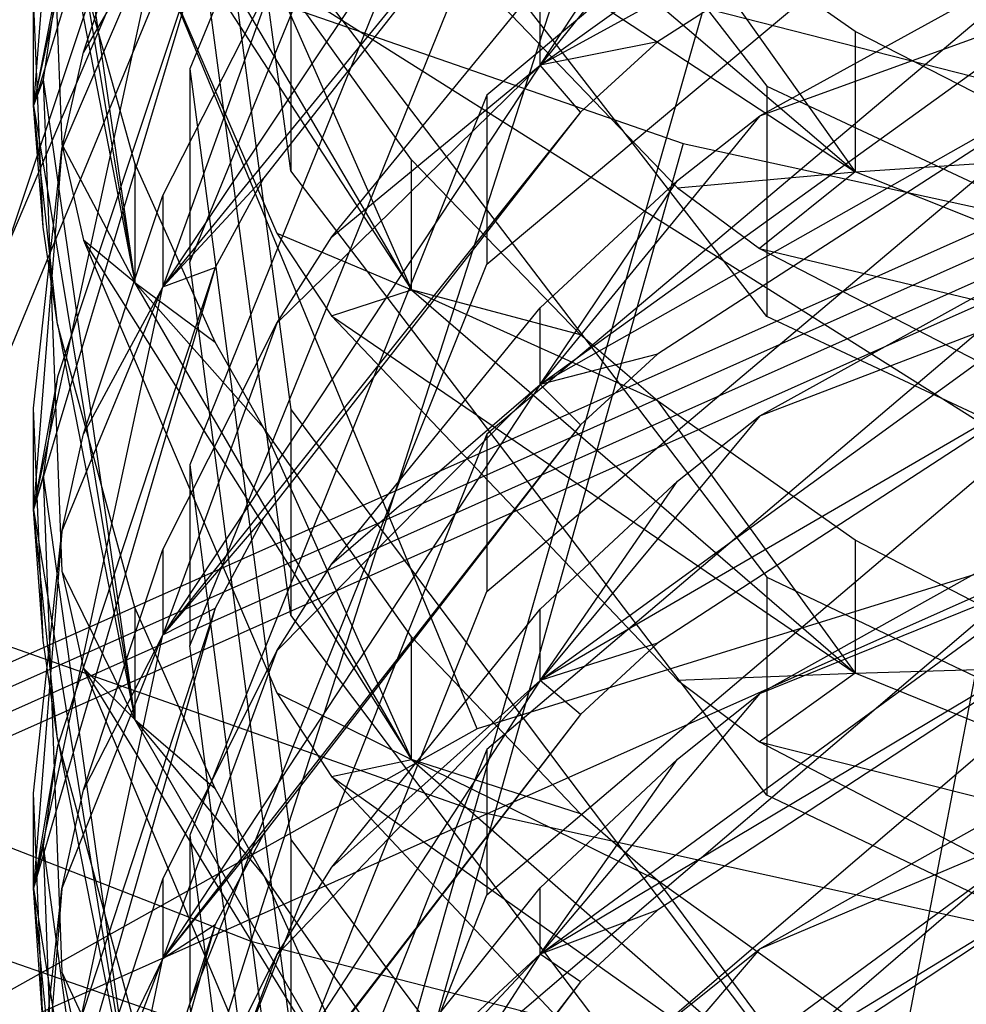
# Model space of a CAD drawing. Extents: x 0.1 to 26.5, y -19.1 to 0.
# Tile 110 of 256: x 12.961 to 13.136, y -12.754 to -12.572. Entities that reach past the tile are written whole.
import ezdxf

# ---------------------------------------------------------------- set-up
doc = ezdxf.new("R2010")
doc.units = 0
doc.header["$LTSCALE"] = 2.54
doc.layers.get('0').update_dxf_attribs({"linetype": 'CONTINUOUS'})

# ---------------------------------------------------------------- blocks, each defined once
blk = doc.blocks.new('7777_STL')
at = {"color": 0}
for p, q in [((13.05623, -12.38365, 37.89396), (12.93119, -12.67827, 37.81274)), ((13.05623, -12.38365, 37.89396), (12.93119, -12.67827, 37.81274)), ((13.13256, -12.41064, 37.89396), (13.04468, -12.71839, 37.81274)), ((13.13256, -12.41064, 37.89396), (13.04468, -12.71839, 37.81274)), ((13.04703, -12.44734, 11.55049), (12.99215, -12.58139, 11.60496)), ((13.04703, -12.44734, 11.55049), (12.99215, -12.58139, 11.60496)), ((13.01081, -12.60023, 11.94843), (12.99215, -12.46114, 11.8832)), ((13.01081, -12.60023, 11.94843), (12.99215, -12.46114, 11.8832)), ((13.01081, -12.47074, 12.21668), (13.09872, -12.58456, 12.27382)), ((13.01081, -12.47074, 12.21668), (13.09872, -12.58456, 12.27382)), ((12.99686, -12.47861, 11.5632), (12.96326, -12.58814, 11.66559)), ((12.99686, -12.47861, 11.5632), (12.96326, -12.58814, 11.66559)), ((12.96326, -12.58814, 11.66559), (12.98719, -12.47928, 11.62008)), ((12.96326, -12.58814, 11.66559), (12.98719, -12.47928, 11.62008)), ((12.99215, -12.61709, 11.51712), (13.04703, -12.48304, 11.46264)), ((12.99215, -12.61709, 11.51712), (13.04703, -12.48304, 11.46264)), ((13.16287, -12.48934, 11.15161), (13.04703, -12.58625, 11.18538)), ((13.16287, -12.48934, 11.15161), (13.04703, -12.58625, 11.18538)), ((12.99215, -12.50353, 11.78807), (13.01081, -12.6443, 11.8496)), ((12.99215, -12.50353, 11.78807), (13.01081, -12.6443, 11.8496)), ((12.96507, -12.50554, 11.78895), (12.98201, -12.62083, 11.89924)), ((12.96507, -12.50554, 11.78895), (12.98201, -12.62083, 11.89924)), ((12.96507, -12.50554, 11.78895), (12.96852, -12.59531, 11.82819)), ((12.96507, -12.50554, 11.78895), (12.96852, -12.59531, 11.82819)), ((12.96326, -12.5087, 11.84886), (12.98201, -12.62083, 11.89924)), ((12.96326, -12.5087, 11.84886), (12.98201, -12.62083, 11.89924)), ((13.05688, -12.5807, 11.03224), (13.15399, -12.51111, 11.00915)), ((13.05688, -12.5807, 11.03224), (13.15399, -12.51111, 11.00915)), ((13.09872, -12.6271, 12.18907), (13.01081, -12.51328, 12.13193)), ((13.09872, -12.6271, 12.18907), (13.01081, -12.51328, 12.13193)), ((13.05688, -12.51731, 11.21577), (12.9872, -12.62163, 11.25325)), ((13.05688, -12.51731, 11.21577), (12.9872, -12.62163, 11.25325)), ((13.04703, -12.51909, 11.36886), (12.99215, -12.6545, 11.41988)), ((13.04703, -12.51909, 11.36886), (12.99215, -12.6545, 11.41988)), ((12.96852, -12.52085, 11.69215), (12.96326, -12.58814, 11.66559)), ((12.96852, -12.52085, 11.69215), (12.96326, -12.58814, 11.66559)), ((13.04703, -12.61745, 11.09583), (13.16287, -12.52054, 11.06207)), ((13.04703, -12.61745, 11.09583), (13.16287, -12.52054, 11.06207)), ((13.15981, -12.52416, 10.96008), (13.05688, -12.5807, 11.03224)), ((13.15981, -12.52416, 10.96008), (13.05688, -12.5807, 11.03224)), ((13.15981, -12.52416, 10.96008), (13.07856, -12.5764, 10.97687)), ((13.15981, -12.52416, 10.96008), (13.07856, -12.5764, 10.97687)), ((13.06431, -12.52721, 11.1648), (12.9872, -12.62163, 11.25325)), ((13.06431, -12.52721, 11.1648), (12.9872, -12.62163, 11.25325)), ((13.06431, -12.52721, 11.1648), (13.0058, -12.6015, 11.19069)), ((13.06431, -12.52721, 11.1648), (13.0058, -12.6015, 11.19069)), ((12.97251, -12.52903, 12.01977), (13.03313, -12.6222, 12.12519)), ((12.97251, -12.52903, 12.01977), (13.0082, -12.6117, 12.05854)), ((12.97251, -12.52903, 12.01977), (13.03313, -12.6222, 12.12519)), ((12.97251, -12.52903, 12.01977), (13.0082, -12.6117, 12.05854)), ((13.03313, -12.53052, 12.30922), (13.11508, -12.60037, 12.3452)), ((13.03313, -12.53052, 12.30922), (13.11508, -12.60037, 12.3452)), ((13.09745, -12.53029, 11.06546), (13.05688, -12.5807, 11.03224)), ((13.09745, -12.53029, 11.06546), (13.05688, -12.5807, 11.03224)), ((12.97251, -12.57832, 11.50136), (12.98719, -12.53474, 11.48365)), ((12.97251, -12.57832, 11.50136), (12.98719, -12.53474, 11.48365)), ((13.03313, -12.6222, 12.12519), (12.98201, -12.5352, 12.08328)), ((13.03313, -12.6222, 12.12519), (12.98201, -12.5352, 12.08328)), ((13.01835, -12.53689, 12.24989), (13.11508, -12.60037, 12.3452)), ((13.01835, -12.53689, 12.24989), (13.11508, -12.60037, 12.3452)), ((13.01835, -12.53689, 12.24989), (13.08226, -12.60334, 12.28324)), ((13.01835, -12.53689, 12.24989), (13.08226, -12.60334, 12.28324)), ((13.01081, -12.68227, 11.76271), (12.99215, -12.5415, 11.70118)), ((13.01081, -12.68227, 11.76271), (12.99215, -12.5415, 11.70118)), ((13.05688, -12.5807, 11.03224), (13.08227, -12.54217, 11.0696)), ((13.05688, -12.5807, 11.03224), (13.08227, -12.54217, 11.0696)), ((13.09745, -12.59003, 10.88165), (13.18237, -12.54337, 10.86666)), ((13.09745, -12.59003, 10.88165), (13.18237, -12.54337, 10.86666)), ((12.90168, -12.78369, 4.81965), (12.9807, -12.54745, 4.25965)), ((12.90168, -12.78369, 4.81965), (12.9807, -12.54745, 4.25965)), ((12.98201, -12.59882, 11.94777), (12.96768, -12.54712, 11.92352)), ((12.96768, -12.54712, 11.92352), (12.98201, -12.62083, 11.89924)), ((12.96768, -12.54712, 11.92352), (12.98201, -12.62083, 11.89924)), ((12.98201, -12.59882, 11.94777), (12.96768, -12.54712, 11.92352)), ((13.04525, -12.70328, 4.81965), (12.9807, -12.54745, 4.25965)), ((13.04525, -12.70328, 4.81965), (12.9807, -12.54745, 4.25965)), ((13.16759, -12.6653, 4.81965), (12.9807, -12.54745, 4.25965)), ((13.16759, -12.6653, 4.81965), (12.9807, -12.54745, 4.25965)), ((13.11508, -12.57445, 12.39508), (13.07857, -12.54906, 12.38147)), ((13.07857, -12.54906, 12.38147), (13.11508, -12.60037, 12.3452)), ((13.07857, -12.54906, 12.38147), (13.11508, -12.60037, 12.3452)), ((13.11508, -12.57445, 12.39508), (13.07857, -12.54906, 12.38147)), ((12.99686, -12.55066, 11.38076), (12.96326, -12.66279, 11.48031)), ((12.99686, -12.55066, 11.38076), (12.96326, -12.66279, 11.48031)), ((12.99686, -12.55066, 11.38076), (12.96769, -12.63825, 11.41376)), ((12.99686, -12.55066, 11.38076), (12.96769, -12.63825, 11.41376)), ((13.16287, -12.55118, 10.96876), (13.04703, -12.64888, 11.00016)), ((13.16287, -12.55118, 10.96876), (13.04703, -12.64888, 11.00016)), ((12.96326, -12.66279, 11.48031), (12.98719, -12.55278, 11.43761)), ((12.96326, -12.66279, 11.48031), (12.98719, -12.55278, 11.43761)), ((12.96852, -12.5962, 11.50863), (12.98719, -12.55278, 11.43761)), ((12.96852, -12.5962, 11.50863), (12.98719, -12.55278, 11.43761)), ((12.98719, -12.55278, 11.43761), (12.97251, -12.57832, 11.50136)), ((12.98719, -12.55278, 11.43761), (12.97251, -12.57832, 11.50136)), ((12.99215, -12.68793, 11.33115), (13.04703, -12.55253, 11.28013)), ((12.99215, -12.68793, 11.33115), (13.04703, -12.55253, 11.28013)), ((13.03313, -12.5982, 12.17457), (13.0058, -12.5602, 12.15549)), ((13.0058, -12.5602, 12.15549), (13.03313, -12.6222, 12.12519)), ((13.0058, -12.5602, 12.15549), (13.03313, -12.6222, 12.12519)), ((13.03313, -12.5982, 12.17457), (13.0058, -12.5602, 12.15549)), ((13.01081, -12.55996, 12.03428), (13.09872, -12.67527, 12.08836)), ((13.01081, -12.55996, 12.03428), (13.09872, -12.67527, 12.08836)), ((13.01081, -12.55996, 12.03428), (13.01081, -12.60023, 11.94843)), ((13.01081, -12.55996, 12.03428), (13.01081, -12.60023, 11.94843)), ((12.98828, -12.56222, 25.75208), (12.91791, -12.73201, 25.85699)), ((12.98828, -12.56222, 25.75208), (12.91791, -12.73201, 25.85699)), ((12.98828, -12.56222, 25.75208), (13.08327, -12.59514, 25.75208)), ((12.98828, -12.56222, 25.75208), (13.08327, -12.59514, 25.75208)), ((12.9872, -12.60474, 11.29981), (13.00821, -12.56331, 11.28419)), ((13.00821, -12.56331, 11.28419), (12.9872, -12.62163, 11.25325)), ((13.00821, -12.56331, 11.28419), (12.9872, -12.62163, 11.25325)), ((12.9872, -12.60474, 11.29981), (13.00821, -12.56331, 11.28419)), ((13.06094, -12.56345, 25.85208), (13.00343, -12.74252, 25.96398)), ((13.06094, -12.56345, 25.85208), (13.00343, -12.74252, 25.96398)), ((13.15742, -12.58812, 25.85208), (13.06094, -12.56345, 25.85208)), ((13.15742, -12.58812, 25.85208), (13.06094, -12.56345, 25.85208)), ((12.96769, -12.56532, 11.59843), (12.96326, -12.58814, 11.66559)), ((12.96769, -12.56532, 11.59843), (12.96326, -12.58814, 11.66559)), ((12.96769, -12.56532, 11.59843), (12.96507, -12.58342, 11.60578)), ((12.96769, -12.56532, 11.59843), (12.96507, -12.58342, 11.60578)), ((13.01836, -12.61238, 11.09407), (13.05688, -12.56546, 11.07772)), ((13.01836, -12.61238, 11.09407), (13.05688, -12.56546, 11.07772)), ((13.05688, -12.5807, 11.03224), (13.05688, -12.56546, 11.07772)), ((13.05688, -12.5807, 11.03224), (13.05688, -12.56546, 11.07772)), ((12.96326, -12.58814, 11.66559), (12.96326, -12.5682, 11.71285)), ((12.96507, -12.61062, 11.73139), (12.96326, -12.5682, 11.71285)), ((12.96326, -12.58814, 11.66559), (12.96326, -12.5682, 11.71285)), ((12.96507, -12.61062, 11.73139), (12.96326, -12.5682, 11.71285)), ((13.05688, -12.63969, 10.84705), (13.15398, -12.56957, 10.82562)), ((13.05688, -12.63969, 10.84705), (13.15398, -12.56957, 10.82562)), ((13.09745, -12.59003, 10.88165), (13.15398, -12.56957, 10.82562)), ((13.09745, -12.59003, 10.88165), (13.15398, -12.56957, 10.82562)), ((13.15982, -12.59742, 12.40739), (13.11508, -12.57445, 12.39508)), ((13.11508, -12.57445, 12.39508), (13.11508, -12.60037, 12.3452)), ((13.11508, -12.57445, 12.39508), (13.11508, -12.60037, 12.3452)), ((13.15982, -12.59742, 12.40739), (13.11508, -12.57445, 12.39508)), ((13.07856, -12.5764, 10.97687), (13.05688, -12.5807, 11.03224)), ((13.07856, -12.5764, 10.97687), (13.05688, -12.5807, 11.03224)), ((13.07856, -12.5764, 10.97687), (13.06431, -12.58936, 10.98103)), ((13.07856, -12.5764, 10.97687), (13.06431, -12.58936, 10.98103)), ((12.96852, -12.5962, 11.50863), (12.97251, -12.57832, 11.50136)), ((12.96852, -12.5962, 11.50863), (12.97251, -12.57832, 11.50136)), ((13.05688, -12.5807, 11.03224), (12.9872, -12.68591, 11.06715)), ((13.05688, -12.5807, 11.03224), (12.9872, -12.68591, 11.06715)), ((13.00821, -12.62834, 11.09963), (13.05688, -12.5807, 11.03224)), ((13.00821, -12.62834, 11.09963), (13.05688, -12.5807, 11.03224)), ((13.01836, -12.61238, 11.09407), (13.05688, -12.5807, 11.03224)), ((13.01836, -12.61238, 11.09407), (13.05688, -12.5807, 11.03224)), ((13.04703, -12.67789, 10.90988), (13.16287, -12.58019, 10.87849)), ((13.04703, -12.67789, 10.90988), (13.16287, -12.58019, 10.87849)), ((13.06431, -12.58936, 10.98103), (13.05688, -12.5807, 11.03224)), ((13.06431, -12.58936, 10.98103), (13.05688, -12.5807, 11.03224)), ((12.99215, -12.58139, 11.60496), (13.01081, -12.72372, 11.6628)), ((12.99215, -12.58139, 11.60496), (13.01081, -12.72372, 11.6628)), ((12.99215, -12.58139, 11.60496), (12.99215, -12.61709, 11.51712)), ((12.99215, -12.58139, 11.60496), (12.99215, -12.61709, 11.51712)), ((13.15982, -12.58145, 10.77624), (13.05688, -12.63969, 10.84705)), ((13.15982, -12.58145, 10.77624), (13.05688, -12.63969, 10.84705)), ((13.15982, -12.58145, 10.77624), (13.07856, -12.63407, 10.79178)), ((13.15982, -12.58145, 10.77624), (13.07856, -12.63407, 10.79178)), ((12.96507, -12.58342, 11.60578), (12.96326, -12.58814, 11.66559)), ((12.96507, -12.58342, 11.60578), (12.96326, -12.58814, 11.66559)), ((12.96507, -12.58342, 11.60578), (12.98201, -12.70156, 11.71301)), ((12.96507, -12.58342, 11.60578), (12.98201, -12.70156, 11.71301)), ((12.96507, -12.58342, 11.60578), (12.96852, -12.67418, 11.64267)), ((12.96507, -12.58342, 11.60578), (12.96852, -12.67418, 11.64267)), ((13.09872, -12.58456, 12.27382), (13.23575, -12.64884, 12.30608)), ((13.09872, -12.58456, 12.27382), (13.23575, -12.64884, 12.30608)), ((13.09872, -12.58456, 12.27382), (13.09872, -12.6271, 12.18907)), ((13.09872, -12.58456, 12.27382), (13.09872, -12.6271, 12.18907)), ((13.04703, -12.58625, 11.18538), (12.99215, -12.72289, 11.23299)), ((13.04703, -12.58625, 11.18538), (12.99215, -12.72289, 11.23299)), ((13.04703, -12.58625, 11.18538), (13.04703, -12.61745, 11.09583)), ((13.04703, -12.58625, 11.18538), (13.04703, -12.61745, 11.09583)), ((12.96769, -12.62852, 11.73922), (12.96326, -12.58814, 11.66559)), ((12.96326, -12.58814, 11.66559), (12.98201, -12.70156, 11.71301)), ((12.96769, -12.62852, 11.73922), (12.96326, -12.58814, 11.66559)), ((12.96507, -12.61062, 11.73139), (12.96326, -12.58814, 11.66559)), ((12.96507, -12.61062, 11.73139), (12.96326, -12.58814, 11.66559)), ((12.96326, -12.58814, 11.66559), (12.98201, -12.70156, 11.71301)), ((13.15742, -12.58812, 25.85208), (13.1219, -12.77282, 25.96398)), ((13.15742, -12.58812, 25.85208), (13.1219, -12.77282, 25.96398)), ((13.06431, -12.58936, 10.98103), (12.9872, -12.68591, 11.06715)), ((13.06431, -12.58936, 10.98103), (12.9872, -12.68591, 11.06715)), ((13.06431, -12.58936, 10.98103), (13.0058, -12.66426, 11.0051)), ((13.06431, -12.58936, 10.98103), (13.0058, -12.66426, 11.0051)), ((13.09745, -12.59003, 10.88165), (13.05688, -12.63969, 10.84705)), ((13.09745, -12.59003, 10.88165), (13.05688, -12.63969, 10.84705)), ((13.08227, -12.60201, 10.8855), (13.09745, -12.59003, 10.88165)), ((13.08227, -12.60201, 10.8855), (13.09745, -12.59003, 10.88165)), ((12.96852, -12.59531, 11.82819), (12.98201, -12.62083, 11.89924)), ((12.96852, -12.59531, 11.82819), (12.98201, -12.62083, 11.89924)), ((12.96852, -12.59531, 11.82819), (12.97251, -12.61299, 11.83591)), ((12.96852, -12.59531, 11.82819), (12.97251, -12.61299, 11.83591)), ((13.08327, -12.59514, 25.75208), (13.03348, -12.77206, 25.85699)), ((13.08327, -12.59514, 25.75208), (13.03348, -12.77206, 25.85699)), ((13.08327, -12.59514, 25.75208), (13.18149, -12.61659, 25.75208)), ((13.08327, -12.59514, 25.75208), (13.18149, -12.61659, 25.75208)), ((12.96326, -12.64407, 11.52808), (12.96852, -12.5962, 11.50863)), ((12.96852, -12.5962, 11.50863), (12.96326, -12.66279, 11.48031)), ((12.96852, -12.5962, 11.50863), (12.96326, -12.66279, 11.48031)), ((12.96326, -12.64407, 11.52808), (12.96852, -12.5962, 11.50863)), ((13.11508, -12.60037, 12.3452), (13.15982, -12.59742, 12.40739)), ((13.11508, -12.60037, 12.3452), (13.15982, -12.59742, 12.40739)), ((12.99686, -12.63186, 11.96326), (12.98201, -12.59882, 11.94777)), ((12.98201, -12.59882, 11.94777), (12.98201, -12.62083, 11.89924)), ((12.98201, -12.59882, 11.94777), (12.98201, -12.62083, 11.89924)), ((12.99686, -12.63186, 11.96326), (12.98201, -12.59882, 11.94777)), ((13.03313, -12.6222, 12.12519), (13.03313, -12.5982, 12.17457)), ((13.06431, -12.63051, 12.19078), (13.03313, -12.5982, 12.17457)), ((13.03313, -12.6222, 12.12519), (13.03313, -12.5982, 12.17457)), ((13.06431, -12.63051, 12.19078), (13.03313, -12.5982, 12.17457)), ((13.09744, -12.64547, 10.69628), (13.18236, -12.59847, 10.68239)), ((13.09744, -12.64547, 10.69628), (13.18236, -12.59847, 10.68239)), ((13.09872, -12.71554, 12.00251), (13.01081, -12.60023, 11.94843)), ((13.09872, -12.71554, 12.00251), (13.01081, -12.60023, 11.94843)), ((13.08226, -12.60334, 12.28324), (13.11508, -12.60037, 12.3452)), ((13.08226, -12.60334, 12.28324), (13.11508, -12.60037, 12.3452)), ((13.11508, -12.60037, 12.3452), (13.09741, -12.61457, 12.28888)), ((13.11508, -12.60037, 12.3452), (13.09741, -12.61457, 12.28888)), ((13.22729, -12.64547, 12.36842), (13.11508, -12.60037, 12.3452)), ((13.22729, -12.64547, 12.36842), (13.11508, -12.60037, 12.3452)), ((13.0058, -12.6015, 11.19069), (12.9872, -12.62163, 11.25325)), ((13.0058, -12.6015, 11.19069), (12.9872, -12.62163, 11.25325)), ((13.0058, -12.6015, 11.19069), (12.99686, -12.61809, 11.19647)), ((13.0058, -12.6015, 11.19069), (12.99686, -12.61809, 11.19647)), ((13.05688, -12.63969, 10.84705), (13.08227, -12.60201, 10.8855)), ((13.05688, -12.63969, 10.84705), (13.08227, -12.60201, 10.8855)), ((13.05688, -12.62549, 10.89305), (13.08227, -12.60201, 10.8855)), ((13.05688, -12.62549, 10.89305), (13.08227, -12.60201, 10.8855)), ((13.15455, -12.60395, 3.35974), (12.86481, -12.73295, 3.35974)), ((13.15455, -12.60395, 3.21974), (12.86481, -12.73295, 3.21974)), ((13.15455, -12.60395, 3.35974), (12.86481, -12.73295, 3.35974)), ((13.15455, -12.60395, 3.21974), (12.86481, -12.73295, 3.21974)), ((12.97251, -12.64877, 11.31639), (12.9872, -12.60474, 11.29981)), ((12.97251, -12.64877, 11.31639), (12.9872, -12.60474, 11.29981)), ((12.9872, -12.60474, 11.29981), (12.9872, -12.62163, 11.25325)), ((12.9872, -12.60474, 11.29981), (12.9872, -12.62163, 11.25325)), ((13.08226, -12.60334, 12.28324), (13.09741, -12.61457, 12.28888)), ((13.08226, -12.60334, 12.28324), (13.09741, -12.61457, 12.28888)), ((13.15543, -12.6081, 3.65971), (12.86731, -12.73638, 3.65971)), ((13.15543, -12.6081, 3.51971), (12.86731, -12.73638, 3.51971)), ((13.15543, -12.6081, 3.65971), (12.86731, -12.73638, 3.65971)), ((13.15543, -12.6081, 3.51971), (12.86731, -12.73638, 3.51971)), ((13.16287, -12.60867, 10.78428), (13.04703, -12.70708, 10.81336)), ((13.16287, -12.60867, 10.78428), (13.04703, -12.70708, 10.81336)), ((12.96769, -12.62852, 11.73922), (12.96507, -12.61062, 11.73139)), ((12.96769, -12.62852, 11.73922), (12.96507, -12.61062, 11.73139)), ((13.0082, -12.6117, 12.05854), (13.03313, -12.6222, 12.12519)), ((13.0082, -12.6117, 12.05854), (13.03313, -12.6222, 12.12519)), ((13.0082, -12.6117, 12.05854), (13.01835, -12.62697, 12.06571)), ((13.0082, -12.6117, 12.05854), (13.01835, -12.62697, 12.06571)), ((13.15631, -12.61224, 3.95968), (12.8698, -12.73981, 3.95968)), ((13.15631, -12.61224, 3.81968), (12.8698, -12.73981, 3.81968)), ((13.15631, -12.61224, 3.95968), (12.8698, -12.73981, 3.95968)), ((13.15631, -12.61224, 3.81968), (12.8698, -12.73981, 3.81968)), ((12.97251, -12.61299, 11.83591), (13.03313, -12.70892, 11.93881)), ((12.98201, -12.62083, 11.89924), (12.97251, -12.61299, 11.83591)), ((12.97251, -12.61299, 11.83591), (13.0082, -12.69665, 11.87248)), ((12.97251, -12.61299, 11.83591), (13.03313, -12.70892, 11.93881)), ((12.98201, -12.62083, 11.89924), (12.97251, -12.61299, 11.83591)), ((12.97251, -12.61299, 11.83591), (13.0082, -12.69665, 11.87248)), ((13.00821, -12.62834, 11.09963), (13.01836, -12.61238, 11.09407)), ((13.00821, -12.62834, 11.09963), (13.01836, -12.61238, 11.09407)), ((13.09741, -12.61457, 12.28888), (13.22729, -12.64547, 12.36842)), ((13.09741, -12.61457, 12.28888), (13.18233, -12.65837, 12.31087)), ((13.09741, -12.61457, 12.28888), (13.22729, -12.64547, 12.36842)), ((13.09741, -12.61457, 12.28888), (13.18233, -12.65837, 12.31087)), ((13.15719, -12.61639, 4.25965), (12.87229, -12.74324, 4.25965)), ((13.15719, -12.61639, 4.11965), (12.87229, -12.74324, 4.11965)), ((13.15719, -12.61639, 4.25965), (12.87229, -12.74324, 4.25965)), ((13.15719, -12.61639, 4.11965), (12.87229, -12.74324, 4.11965)), ((13.01081, -12.75942, 11.57495), (12.99215, -12.61709, 11.51712)), ((13.01081, -12.75942, 11.57495), (12.99215, -12.61709, 11.51712)), ((12.99215, -12.75409, 11.14345), (13.04703, -12.61745, 11.09583)), ((12.99215, -12.75409, 11.14345), (13.04703, -12.61745, 11.09583)), ((12.99686, -12.61809, 11.19647), (12.96326, -12.73269, 11.29316)), ((12.99686, -12.61809, 11.19647), (12.96326, -12.73269, 11.29316)), ((12.99686, -12.61809, 11.19647), (12.96769, -12.70648, 11.22727)), ((12.99686, -12.61809, 11.19647), (12.96769, -12.70648, 11.22727)), ((12.9872, -12.62163, 11.25325), (12.99686, -12.61809, 11.19647)), ((12.9872, -12.62163, 11.25325), (12.99686, -12.61809, 11.19647)), ((12.98201, -12.62083, 11.89924), (12.99686, -12.63186, 11.96326)), ((13.03313, -12.70892, 11.93881), (12.98201, -12.62083, 11.89924)), ((13.03313, -12.70892, 11.93881), (12.98201, -12.62083, 11.89924)), ((13.0058, -12.64776, 11.97072), (12.98201, -12.62083, 11.89924)), ((13.0058, -12.64776, 11.97072), (12.98201, -12.62083, 11.89924)), ((12.98201, -12.62083, 11.89924), (12.99686, -12.63186, 11.96326)), ((12.96326, -12.73269, 11.29316), (12.9872, -12.62163, 11.25325)), ((12.96326, -12.73269, 11.29316), (12.9872, -12.62163, 11.25325)), ((12.96852, -12.66683, 11.3232), (12.9872, -12.62163, 11.25325)), ((12.96852, -12.66683, 11.3232), (12.9872, -12.62163, 11.25325)), ((12.9872, -12.62163, 11.25325), (12.97251, -12.64877, 11.31639)), ((12.9872, -12.62163, 11.25325), (12.97251, -12.64877, 11.31639)), ((13.01835, -12.62697, 12.06571), (13.03313, -12.6222, 12.12519)), ((13.01835, -12.62697, 12.06571), (13.03313, -12.6222, 12.12519)), ((13.07857, -12.64268, 12.19689), (13.03313, -12.6222, 12.12519)), ((13.03313, -12.6222, 12.12519), (13.11508, -12.69298, 12.15928)), ((13.07857, -12.64268, 12.19689), (13.03313, -12.6222, 12.12519)), ((13.06431, -12.63051, 12.19078), (13.03313, -12.6222, 12.12519)), ((13.06431, -12.63051, 12.19078), (13.03313, -12.6222, 12.12519)), ((13.03313, -12.6222, 12.12519), (13.11508, -12.69298, 12.15928)), ((13.05687, -12.69437, 10.66033), (13.15398, -12.62378, 10.64052)), ((13.05687, -12.69437, 10.66033), (13.15398, -12.62378, 10.64052)), ((13.09744, -12.64547, 10.69628), (13.15398, -12.62378, 10.64052)), ((13.09744, -12.64547, 10.69628), (13.15398, -12.62378, 10.64052)), ((13.01836, -12.6728, 10.90825), (13.05688, -12.62549, 10.89305)), ((13.01836, -12.6728, 10.90825), (13.05688, -12.62549, 10.89305)), ((13.05688, -12.63969, 10.84705), (13.05688, -12.62549, 10.89305)), ((13.05688, -12.63969, 10.84705), (13.05688, -12.62549, 10.89305)), ((12.9872, -12.67014, 11.11419), (13.00821, -12.62834, 11.09963)), ((13.00821, -12.62834, 11.09963), (12.9872, -12.68591, 11.06715)), ((13.00821, -12.62834, 11.09963), (12.9872, -12.68591, 11.06715)), ((12.9872, -12.67014, 11.11419), (13.00821, -12.62834, 11.09963)), ((13.01835, -12.62697, 12.06571), (13.11508, -12.69298, 12.15928)), ((13.01835, -12.62697, 12.06571), (13.11508, -12.69298, 12.15928)), ((13.01835, -12.62697, 12.06571), (13.08225, -12.69429, 12.09728)), ((13.01835, -12.62697, 12.06571), (13.08225, -12.69429, 12.09728)), ((13.23575, -12.69138, 12.22134), (13.09872, -12.6271, 12.18907)), ((13.23575, -12.69138, 12.22134), (13.09872, -12.6271, 12.18907)), ((12.98201, -12.68085, 11.76209), (12.96769, -12.62852, 11.73922)), ((12.96769, -12.62852, 11.73922), (12.98201, -12.70156, 11.71301)), ((12.96769, -12.62852, 11.73922), (12.98201, -12.70156, 11.71301)), ((12.98201, -12.68085, 11.76209), (12.96769, -12.62852, 11.73922)), ((13.0058, -12.64776, 11.97072), (12.99686, -12.63186, 11.96326)), ((13.0058, -12.64776, 11.97072), (12.99686, -12.63186, 11.96326)), ((13.07857, -12.64268, 12.19689), (13.06431, -12.63051, 12.19078)), ((13.07857, -12.64268, 12.19689), (13.06431, -12.63051, 12.19078)), ((13.04703, -12.73395, 10.72242), (13.16287, -12.63554, 10.69334)), ((13.04703, -12.73395, 10.72242), (13.16287, -12.63554, 10.69334)), ((13.15982, -12.63453, 10.59085), (13.05687, -12.69437, 10.66033)), ((13.15982, -12.63453, 10.59085), (13.05687, -12.69437, 10.66033)), ((13.07856, -12.63407, 10.79178), (13.05688, -12.63969, 10.84705)), ((13.07856, -12.63407, 10.79178), (13.05688, -12.63969, 10.84705)), ((13.07856, -12.63407, 10.79178), (13.06431, -12.64713, 10.79564)), ((13.07856, -12.63407, 10.79178), (13.06431, -12.64713, 10.79564)), ((13.15982, -12.63453, 10.59085), (13.07856, -12.68748, 10.6052)), ((13.15982, -12.63453, 10.59085), (13.07856, -12.68748, 10.6052)), ((12.96769, -12.63825, 11.41376), (12.96326, -12.66279, 11.48031)), ((12.96769, -12.63825, 11.41376), (12.96326, -12.66279, 11.48031)), ((12.96769, -12.63825, 11.41376), (12.96507, -12.65652, 11.42065)), ((12.96769, -12.63825, 11.41376), (12.96507, -12.65652, 11.42065)), ((13.05688, -12.63969, 10.84705), (12.9872, -12.7457, 10.87944)), ((13.05688, -12.63969, 10.84705), (12.9872, -12.7457, 10.87944)), ((13.00821, -12.68888, 10.91342), (13.05688, -12.63969, 10.84705)), ((13.00821, -12.68888, 10.91342), (13.05688, -12.63969, 10.84705)), ((13.01836, -12.6728, 10.90825), (13.05688, -12.63969, 10.84705)), ((13.01836, -12.6728, 10.90825), (13.05688, -12.63969, 10.84705)), ((13.06431, -12.64713, 10.79564), (13.05688, -12.63969, 10.84705)), ((13.06431, -12.64713, 10.79564), (13.05688, -12.63969, 10.84705)), ((13.11508, -12.66842, 12.20982), (13.07857, -12.64268, 12.19689)), ((13.07857, -12.64268, 12.19689), (13.11508, -12.69298, 12.15928)), ((13.07857, -12.64268, 12.19689), (13.11508, -12.69298, 12.15928)), ((13.11508, -12.66842, 12.20982), (13.07857, -12.64268, 12.19689)), ((12.96326, -12.66279, 11.48031), (12.96326, -12.64407, 11.52808)), ((12.96507, -12.68697, 11.54551), (12.96326, -12.64407, 11.52808)), ((12.96326, -12.66279, 11.48031), (12.96326, -12.64407, 11.52808)), ((12.96507, -12.68697, 11.54551), (12.96326, -12.64407, 11.52808)), ((13.01081, -12.6443, 11.8496), (13.09872, -12.761, 11.90061)), ((13.01081, -12.6443, 11.8496), (13.09872, -12.761, 11.90061)), ((13.01081, -12.6443, 11.8496), (13.01081, -12.68227, 11.76271)), ((13.01081, -12.6443, 11.8496), (13.01081, -12.68227, 11.76271)), ((13.09744, -12.64547, 10.69628), (13.05687, -12.69437, 10.66033)), ((13.09744, -12.64547, 10.69628), (13.05687, -12.69437, 10.66033)), ((13.08227, -12.65753, 10.69984), (13.09744, -12.64547, 10.69628)), ((13.08227, -12.65753, 10.69984), (13.09744, -12.64547, 10.69628)), ((13.06431, -12.64713, 10.79564), (12.9872, -12.7457, 10.87944)), ((13.06431, -12.64713, 10.79564), (12.9872, -12.7457, 10.87944)), ((13.06431, -12.64713, 10.79564), (13.0058, -12.72258, 10.81794)), ((13.06431, -12.64713, 10.79564), (13.0058, -12.72258, 10.81794)), ((13.03313, -12.68626, 11.98878), (13.0058, -12.64776, 11.97072)), ((13.0058, -12.64776, 11.97072), (13.03313, -12.70892, 11.93881)), ((13.0058, -12.64776, 11.97072), (13.03313, -12.70892, 11.93881)), ((13.03313, -12.68626, 11.98878), (13.0058, -12.64776, 11.97072)), ((12.96852, -12.66683, 11.3232), (12.97251, -12.64877, 11.31639)), ((12.96852, -12.66683, 11.3232), (12.97251, -12.64877, 11.31639)), ((13.04703, -12.64888, 11.00016), (12.99215, -12.78664, 11.04443)), ((13.04703, -12.64888, 11.00016), (12.99215, -12.78664, 11.04443)), ((13.04703, -12.64888, 11.00016), (13.04703, -12.67789, 10.90988)), ((13.04703, -12.64888, 11.00016), (13.04703, -12.67789, 10.90988)), ((13.09744, -12.69673, 10.50946), (13.18236, -12.64942, 10.49665)), ((13.09744, -12.69673, 10.50946), (13.18236, -12.64942, 10.49665)), ((12.99215, -12.6545, 11.41988), (13.01081, -12.79826, 11.47405)), ((12.99215, -12.6545, 11.41988), (13.01081, -12.79826, 11.47405)), ((12.99215, -12.6545, 11.41988), (12.99215, -12.68793, 11.33115)), ((12.99215, -12.6545, 11.41988), (12.99215, -12.68793, 11.33115)), ((12.96507, -12.65652, 11.42065), (12.96326, -12.66279, 11.48031)), ((12.96507, -12.65652, 11.42065), (12.96326, -12.66279, 11.48031)), ((12.96507, -12.65652, 11.42065), (12.98201, -12.77741, 11.52479)), ((12.96507, -12.65652, 11.42065), (12.98201, -12.77741, 11.52479)), ((12.96507, -12.65652, 11.42065), (12.96852, -12.74821, 11.45519)), ((12.96507, -12.65652, 11.42065), (12.96852, -12.74821, 11.45519)), ((13.05687, -12.69437, 10.66033), (13.08227, -12.65753, 10.69984)), ((13.05687, -12.69437, 10.66033), (13.08227, -12.65753, 10.69984)), ((13.05687, -12.68119, 10.70683), (13.08227, -12.65753, 10.69984)), ((13.05687, -12.68119, 10.70683), (13.08227, -12.65753, 10.69984)), ((12.96769, -12.70507, 11.55286), (12.96326, -12.66279, 11.48031)), ((12.96326, -12.66279, 11.48031), (12.98201, -12.77741, 11.52479)), ((12.96769, -12.70507, 11.55286), (12.96326, -12.66279, 11.48031)), ((12.96507, -12.68697, 11.54551), (12.96326, -12.66279, 11.48031)), ((12.96507, -12.68697, 11.54551), (12.96326, -12.66279, 11.48031)), ((12.96326, -12.66279, 11.48031), (12.98201, -12.77741, 11.52479)), ((13.16287, -12.66191, 10.59827), (13.04703, -12.76097, 10.62511)), ((13.16287, -12.66191, 10.59827), (13.04703, -12.76097, 10.62511)), ((13.0058, -12.66426, 11.0051), (12.9872, -12.68591, 11.06715)), ((13.0058, -12.66426, 11.0051), (12.9872, -12.68591, 11.06715)), ((13.0058, -12.66426, 11.0051), (12.99686, -12.68098, 11.01048)), ((13.0058, -12.66426, 11.0051), (12.99686, -12.68098, 11.01048)), ((13.16759, -12.6653, 5.25965), (12.90168, -12.78369, 5.25965)), ((13.16759, -12.6653, 5.25965), (12.90168, -12.78369, 5.25965)), ((13.16759, -12.6653, 5.25965), (13.04525, -12.70328, 4.81965)), ((13.16759, -12.6653, 4.81965), (13.04525, -12.70328, 4.81965)), ((13.16759, -12.6653, 5.25965), (13.04525, -12.70328, 4.81965)), ((13.16759, -12.6653, 4.81965), (13.04525, -12.70328, 4.81965)), ((12.96326, -12.71518, 11.34142), (12.96852, -12.66683, 11.3232)), ((12.96852, -12.66683, 11.3232), (12.96326, -12.73269, 11.29316)), ((12.96852, -12.66683, 11.3232), (12.96326, -12.73269, 11.29316)), ((12.96326, -12.71518, 11.34142), (12.96852, -12.66683, 11.3232)), ((13.15983, -12.69171, 12.22151), (13.11508, -12.66842, 12.20982)), ((13.11508, -12.66842, 12.20982), (13.11508, -12.69298, 12.15928)), ((13.11508, -12.66842, 12.20982), (13.11508, -12.69298, 12.15928)), ((13.15983, -12.69171, 12.22151), (13.11508, -12.66842, 12.20982)), ((12.97251, -12.71457, 11.12968), (12.9872, -12.67014, 11.11419)), ((12.97251, -12.71457, 11.12968), (12.9872, -12.67014, 11.11419)), ((12.9872, -12.67014, 11.11419), (12.9872, -12.68591, 11.06715)), ((12.9872, -12.67014, 11.11419), (12.9872, -12.68591, 11.06715)), ((13.00821, -12.68888, 10.91342), (13.01836, -12.6728, 10.90825)), ((13.00821, -12.68888, 10.91342), (13.01836, -12.6728, 10.90825)), ((13.05687, -12.74487, 10.47221), (13.15397, -12.67385, 10.45398)), ((13.05687, -12.74487, 10.47221), (13.15397, -12.67385, 10.45398)), ((13.09744, -12.69673, 10.50946), (13.15397, -12.67385, 10.45398)), ((13.09744, -12.69673, 10.50946), (13.15397, -12.67385, 10.45398)), ((12.96852, -12.67418, 11.64267), (12.98201, -12.70156, 11.71301)), ((12.96852, -12.67418, 11.64267), (12.98201, -12.70156, 11.71301)), ((12.96852, -12.67418, 11.64267), (12.97251, -12.69205, 11.64993)), ((12.96852, -12.67418, 11.64267), (12.97251, -12.69205, 11.64993)), ((13.09872, -12.67527, 12.08836), (13.23575, -12.74039, 12.1189)), ((13.09872, -12.67527, 12.08836), (13.23575, -12.74039, 12.1189)), ((13.09872, -12.67527, 12.08836), (13.09872, -12.71554, 12.00251)), ((13.09872, -12.67527, 12.08836), (13.09872, -12.71554, 12.00251)), ((12.93119, -12.67827, 37.81274), (13.04468, -12.71839, 37.81274)), ((12.93119, -12.67827, 37.81274), (13.04468, -12.71839, 37.81274)), ((12.99215, -12.81565, 10.95415), (13.04703, -12.67789, 10.90988)), ((12.99215, -12.81565, 10.95415), (13.04703, -12.67789, 10.90988)), ((12.99686, -12.68098, 11.01048), (12.96326, -12.79792, 11.10432)), ((12.99686, -12.68098, 11.01048), (12.96326, -12.79792, 11.10432)), ((12.99686, -12.68098, 11.01048), (12.96769, -12.7701, 11.03911)), ((12.99686, -12.68098, 11.01048), (12.96769, -12.7701, 11.03911)), ((12.99686, -12.71428, 11.7767), (12.98201, -12.68085, 11.76209)), ((12.98201, -12.68085, 11.76209), (12.98201, -12.70156, 11.71301)), ((12.98201, -12.68085, 11.76209), (12.98201, -12.70156, 11.71301)), ((12.99686, -12.71428, 11.7767), (12.98201, -12.68085, 11.76209)), ((12.9872, -12.68591, 11.06715), (12.99686, -12.68098, 11.01048)), ((12.9872, -12.68591, 11.06715), (12.99686, -12.68098, 11.01048)), ((13.01836, -12.72884, 10.72091), (13.05687, -12.68119, 10.70683)), ((13.01836, -12.72884, 10.72091), (13.05687, -12.68119, 10.70683)), ((13.05687, -12.69437, 10.66033), (13.05687, -12.68119, 10.70683)), ((13.05687, -12.69437, 10.66033), (13.05687, -12.68119, 10.70683)), ((13.09872, -12.79897, 11.81372), (13.01081, -12.68227, 11.76271)), ((13.09872, -12.79897, 11.81372), (13.01081, -12.68227, 11.76271)), ((13.15982, -12.6835, 10.40406), (13.05687, -12.74487, 10.47221)), ((13.15982, -12.6835, 10.40406), (13.05687, -12.74487, 10.47221)), ((13.15982, -12.6835, 10.40406), (13.07856, -12.73676, 10.41724)), ((13.15982, -12.6835, 10.40406), (13.07856, -12.73676, 10.41724)), ((12.96326, -12.79792, 11.10432), (12.9872, -12.68591, 11.06715)), ((12.96326, -12.79792, 11.10432), (12.9872, -12.68591, 11.06715)), ((12.96852, -12.7328, 11.13603), (12.9872, -12.68591, 11.06715)), ((12.96852, -12.7328, 11.13603), (12.9872, -12.68591, 11.06715)), ((12.9872, -12.68591, 11.06715), (12.97251, -12.71457, 11.12968)), ((12.9872, -12.68591, 11.06715), (12.97251, -12.71457, 11.12968)), ((13.03313, -12.70892, 11.93881), (13.03313, -12.68626, 11.98878)), ((13.06431, -12.71898, 12.00413), (13.03313, -12.68626, 11.98878)), ((13.03313, -12.70892, 11.93881), (13.03313, -12.68626, 11.98878)), ((13.06431, -12.71898, 12.00413), (13.03313, -12.68626, 11.98878)), ((12.96769, -12.70507, 11.55286), (12.96507, -12.68697, 11.54551)), ((12.96769, -12.70507, 11.55286), (12.96507, -12.68697, 11.54551)), ((13.01081, -12.8317, 11.38532), (12.99215, -12.68793, 11.33115)), ((13.01081, -12.8317, 11.38532), (12.99215, -12.68793, 11.33115)), ((13.04703, -12.78576, 10.53358), (13.16287, -12.68671, 10.50675)), ((13.04703, -12.78576, 10.53358), (13.16287, -12.68671, 10.50675)), ((13.07856, -12.68748, 10.6052), (13.05687, -12.69437, 10.66033)), ((13.07856, -12.68748, 10.6052), (13.05687, -12.69437, 10.66033)), ((13.07856, -12.68748, 10.6052), (13.06431, -12.70063, 10.60876)), ((13.07856, -12.68748, 10.6052), (13.06431, -12.70063, 10.60876)), ((12.9872, -12.73103, 10.92696), (13.00821, -12.68888, 10.91342)), ((13.00821, -12.68888, 10.91342), (12.9872, -12.7457, 10.87944)), ((13.00821, -12.68888, 10.91342), (12.9872, -12.7457, 10.87944)), ((12.9872, -12.73103, 10.92696), (13.00821, -12.68888, 10.91342)), ((12.97251, -12.69205, 11.64993), (13.03313, -12.79066, 11.75026)), ((12.98201, -12.70156, 11.71301), (12.97251, -12.69205, 11.64993)), ((12.97251, -12.69205, 11.64993), (13.00821, -12.77665, 11.6843)), ((12.97251, -12.69205, 11.64993), (13.03313, -12.79066, 11.75026)), ((12.98201, -12.70156, 11.71301), (12.97251, -12.69205, 11.64993)), ((12.97251, -12.69205, 11.64993), (13.00821, -12.77665, 11.6843)), ((13.11508, -12.69298, 12.15928), (13.15983, -12.69171, 12.22151)), ((13.11508, -12.69298, 12.15928), (13.15983, -12.69171, 12.22151)), ((13.08225, -12.69429, 12.09728), (13.11508, -12.69298, 12.15928)), ((13.08225, -12.69429, 12.09728), (13.11508, -12.69298, 12.15928)), ((13.11508, -12.69298, 12.15928), (13.09741, -12.70566, 12.10261)), ((13.11508, -12.69298, 12.15928), (13.09741, -12.70566, 12.10261)), ((13.22729, -12.73868, 12.18129), (13.11508, -12.69298, 12.15928)), ((13.22729, -12.73868, 12.18129), (13.11508, -12.69298, 12.15928)), ((13.05687, -12.69437, 10.66033), (12.98719, -12.8011, 10.69027)), ((13.05687, -12.69437, 10.66033), (12.98719, -12.8011, 10.69027)), ((13.00821, -12.74504, 10.7257), (13.05687, -12.69437, 10.66033)), ((13.00821, -12.74504, 10.7257), (13.05687, -12.69437, 10.66033)), ((13.01836, -12.72884, 10.72091), (13.05687, -12.69437, 10.66033)), ((13.01836, -12.72884, 10.72091), (13.05687, -12.69437, 10.66033)), ((13.06431, -12.70063, 10.60876), (13.05687, -12.69437, 10.66033)), ((13.06431, -12.70063, 10.60876), (13.05687, -12.69437, 10.66033)), ((13.08225, -12.69429, 12.09728), (13.09741, -12.70566, 12.10261)), ((13.08225, -12.69429, 12.09728), (13.09741, -12.70566, 12.10261)), ((13.0082, -12.69665, 11.87248), (13.03313, -12.70892, 11.93881)), ((13.0082, -12.69665, 11.87248), (13.03313, -12.70892, 11.93881)), ((13.0082, -12.69665, 11.87248), (13.01835, -12.71211, 11.87924)), ((13.0082, -12.69665, 11.87248), (13.01835, -12.71211, 11.87924)), ((13.09744, -12.69673, 10.50946), (13.05687, -12.74487, 10.47221)), ((13.09744, -12.69673, 10.50946), (13.05687, -12.74487, 10.47221)), ((13.08227, -12.70886, 10.51275), (13.09744, -12.69673, 10.50946)), ((13.08227, -12.70886, 10.51275), (13.09744, -12.69673, 10.50946)), ((13.09743, -12.74392, 10.32133), (13.18235, -12.69635, 10.30956)), ((13.09743, -12.74392, 10.32133), (13.18235, -12.69635, 10.30956)), ((12.88947, -12.69816, 25.96398), (13.00343, -12.74252, 25.96398)), ((12.88947, -12.69816, 25.96398), (13.00343, -12.74252, 25.96398)), ((13.06431, -12.70063, 10.60876), (12.98719, -12.8011, 10.69027)), ((13.06431, -12.70063, 10.60876), (12.98719, -12.8011, 10.69027)), ((13.06431, -12.70063, 10.60876), (13.0058, -12.77656, 10.62933)), ((13.06431, -12.70063, 10.60876), (13.0058, -12.77656, 10.62933)), ((12.98201, -12.70156, 11.71301), (12.99686, -12.71428, 11.7767)), ((13.03313, -12.79066, 11.75026), (12.98201, -12.70156, 11.71301)), ((13.03313, -12.79066, 11.75026), (12.98201, -12.70156, 11.71301)), ((13.0058, -12.73038, 11.78374), (12.98201, -12.70156, 11.71301)), ((13.0058, -12.73038, 11.78374), (12.98201, -12.70156, 11.71301)), ((12.98201, -12.70156, 11.71301), (12.99686, -12.71428, 11.7767)), ((13.04525, -12.70328, 4.81965), (12.90168, -12.78369, 5.25965)), ((13.04525, -12.70328, 4.81965), (12.90168, -12.78369, 5.25965)), ((13.04525, -12.70328, 4.81965), (12.90168, -12.78369, 4.81965)), ((13.04525, -12.70328, 4.81965), (12.90168, -12.78369, 4.81965)), ((12.96769, -12.70648, 11.22727), (12.96326, -12.73269, 11.29316)), ((12.96769, -12.70648, 11.22727), (12.96326, -12.73269, 11.29316)), ((12.96769, -12.70648, 11.22727), (12.96507, -12.72493, 11.2337)), ((12.96769, -12.70648, 11.22727), (12.96507, -12.72493, 11.2337)), ((12.98201, -12.75798, 11.57436), (12.96769, -12.70507, 11.55286)), ((12.96769, -12.70507, 11.55286), (12.98201, -12.77741, 11.52479)), ((12.96769, -12.70507, 11.55286), (12.98201, -12.77741, 11.52479)), ((12.98201, -12.75798, 11.57436), (12.96769, -12.70507, 11.55286)), ((13.09741, -12.70566, 12.10261), (13.22729, -12.73868, 12.18129)), ((13.09741, -12.70566, 12.10261), (13.18233, -12.75004, 12.12342)), ((13.09741, -12.70566, 12.10261), (13.22729, -12.73868, 12.18129)), ((13.09741, -12.70566, 12.10261), (13.18233, -12.75004, 12.12342)), ((13.04703, -12.70708, 10.81336), (12.99215, -12.84585, 10.85436)), ((13.04703, -12.70708, 10.81336), (12.99215, -12.84585, 10.85436)), ((13.04703, -12.70708, 10.81336), (13.04703, -12.73395, 10.72242)), ((13.04703, -12.70708, 10.81336), (13.04703, -12.73395, 10.72242)), ((13.01835, -12.71211, 11.87924), (13.03313, -12.70892, 11.93881)), ((13.01835, -12.71211, 11.87924), (13.03313, -12.70892, 11.93881)), ((13.07857, -12.73131, 12.00991), (13.03313, -12.70892, 11.93881)), ((13.03313, -12.70892, 11.93881), (13.11508, -12.78058, 11.97101)), ((13.07857, -12.73131, 12.00991), (13.03313, -12.70892, 11.93881)), ((13.06431, -12.71898, 12.00413), (13.03313, -12.70892, 11.93881)), ((13.06431, -12.71898, 12.00413), (13.03313, -12.70892, 11.93881)), ((13.03313, -12.70892, 11.93881), (13.11508, -12.78058, 11.97101)), ((13.05687, -12.74487, 10.47221), (13.08227, -12.70886, 10.51275)), ((13.05687, -12.74487, 10.47221), (13.08227, -12.70886, 10.51275)), ((13.05687, -12.73267, 10.5192), (13.08227, -12.70886, 10.51275)), ((13.05687, -12.73267, 10.5192), (13.08227, -12.70886, 10.51275)), ((13.01835, -12.71211, 11.87924), (13.11508, -12.78058, 11.97101)), ((13.01835, -12.71211, 11.87924), (13.11508, -12.78058, 11.97101)), ((13.01835, -12.71211, 11.87924), (13.08226, -12.78024, 11.90902)), ((13.01835, -12.71211, 11.87924), (13.08226, -12.78024, 11.90902)), ((13.16287, -12.71104, 10.41088), (13.04703, -12.81066, 10.43554)), ((13.16287, -12.71104, 10.41088), (13.04703, -12.81066, 10.43554)), ((12.96326, -12.73269, 11.29316), (12.96326, -12.71518, 11.34142)), ((12.96507, -12.75852, 11.35775), (12.96326, -12.71518, 11.34142)), ((12.96326, -12.73269, 11.29316), (12.96326, -12.71518, 11.34142)), ((12.96507, -12.75852, 11.35775), (12.96326, -12.71518, 11.34142)), ((12.96852, -12.7328, 11.13603), (12.97251, -12.71457, 11.12968)), ((12.96852, -12.7328, 11.13603), (12.97251, -12.71457, 11.12968)), ((13.0058, -12.73038, 11.78374), (12.99686, -12.71428, 11.7767)), ((13.0058, -12.73038, 11.78374), (12.99686, -12.71428, 11.7767)), ((13.23575, -12.78065, 12.03305), (13.09872, -12.71554, 12.00251)), ((13.23575, -12.78065, 12.03305), (13.09872, -12.71554, 12.00251)), ((13.04468, -12.71839, 37.81274), (12.96003, -13.01479, 37.69436)), ((13.04468, -12.71839, 37.81274), (12.96003, -13.01479, 37.69436)), ((13.04468, -12.71839, 37.81274), (13.16223, -12.74425, 37.81274)), ((13.04468, -12.71839, 37.81274), (13.16223, -12.74425, 37.81274)), ((13.07857, -12.73131, 12.00991), (13.06431, -12.71898, 12.00413)), ((13.07857, -12.73131, 12.00991), (13.06431, -12.71898, 12.00413)), ((13.05687, -12.7913, 10.28284), (13.15397, -12.71992, 10.26612)), ((13.05687, -12.7913, 10.28284), (13.15397, -12.71992, 10.26612)), ((13.09743, -12.74392, 10.32133), (13.15397, -12.71992, 10.26612)), ((13.09743, -12.74392, 10.32133), (13.15397, -12.71992, 10.26612)), ((13.0058, -12.72258, 10.81794), (12.9872, -12.7457, 10.87944)), ((13.0058, -12.72258, 10.81794), (12.9872, -12.7457, 10.87944)), ((12.99215, -12.72289, 11.23299), (13.01081, -12.86796, 11.28354)), ((12.99215, -12.72289, 11.23299), (13.01081, -12.86796, 11.28354)), ((12.99215, -12.72289, 11.23299), (12.99215, -12.75409, 11.14345)), ((12.99215, -12.72289, 11.23299), (12.99215, -12.75409, 11.14345)), ((13.0058, -12.72258, 10.81794), (12.99686, -12.73942, 10.82291)), ((13.0058, -12.72258, 10.81794), (12.99686, -12.73942, 10.82291)), ((13.01081, -12.72372, 11.6628), (13.09872, -12.84171, 11.71074)), ((13.01081, -12.72372, 11.6628), (13.09872, -12.84171, 11.71074)), ((13.01081, -12.72372, 11.6628), (13.01081, -12.75942, 11.57495)), ((13.01081, -12.72372, 11.6628), (13.01081, -12.75942, 11.57495)), ((12.96507, -12.72493, 11.2337), (12.96326, -12.73269, 11.29316)), ((12.96507, -12.72493, 11.2337), (12.96326, -12.73269, 11.29316)), ((12.96507, -12.72493, 11.2337), (12.98201, -12.84841, 11.33474)), ((12.96507, -12.72493, 11.2337), (12.98201, -12.84841, 11.33474)), ((12.96507, -12.72493, 11.2337), (12.96852, -12.81745, 11.26594)), ((12.96507, -12.72493, 11.2337), (12.96852, -12.81745, 11.26594)), ((13.15982, -12.72851, 10.21597), (13.05687, -12.7913, 10.28284)), ((13.15982, -12.72851, 10.21597), (13.05687, -12.7913, 10.28284)), ((13.15982, -12.72851, 10.21597), (13.07856, -12.78203, 10.22804)), ((13.15982, -12.72851, 10.21597), (13.07856, -12.78203, 10.22804)), ((13.00821, -12.74504, 10.7257), (13.01836, -12.72884, 10.72091)), ((13.00821, -12.74504, 10.7257), (13.01836, -12.72884, 10.72091)), ((12.91791, -12.73201, 25.85699), (13.03348, -12.77206, 25.85699)), ((12.91791, -12.73201, 25.85699), (13.03348, -12.77206, 25.85699)), ((12.97251, -12.77582, 10.94135), (12.9872, -12.73103, 10.92696)), ((12.97251, -12.77582, 10.94135), (12.9872, -12.73103, 10.92696)), ((12.9872, -12.73103, 10.92696), (12.9872, -12.7457, 10.87944)), ((12.9872, -12.73103, 10.92696), (12.9872, -12.7457, 10.87944)), ((13.03313, -12.76934, 11.80077), (13.0058, -12.73038, 11.78374)), ((13.0058, -12.73038, 11.78374), (13.03313, -12.79066, 11.75026)), ((13.0058, -12.73038, 11.78374), (13.03313, -12.79066, 11.75026)), ((13.03313, -12.76934, 11.80077), (13.0058, -12.73038, 11.78374)), ((13.11508, -12.75739, 12.02214), (13.07857, -12.73131, 12.00991)), ((13.07857, -12.73131, 12.00991), (13.11508, -12.78058, 11.97101)), ((13.07857, -12.73131, 12.00991), (13.11508, -12.78058, 11.97101)), ((13.11508, -12.75739, 12.02214), (13.07857, -12.73131, 12.00991)), ((12.96769, -12.7768, 11.36464), (12.96326, -12.73269, 11.29316)), ((12.96326, -12.73269, 11.29316), (12.98201, -12.84841, 11.33474)), ((12.96769, -12.7768, 11.36464), (12.96326, -12.73269, 11.29316)), ((12.96507, -12.75852, 11.35775), (12.96326, -12.73269, 11.29316)), ((12.96507, -12.75852, 11.35775), (12.96326, -12.73269, 11.29316)), ((12.96326, -12.73269, 11.29316), (12.98201, -12.84841, 11.33474)), ((12.96326, -12.78159, 11.15303), (12.96852, -12.7328, 11.13603)), ((12.96852, -12.7328, 11.13603), (12.96326, -12.79792, 11.10432)), ((12.96852, -12.7328, 11.13603), (12.96326, -12.79792, 11.10432)), ((12.96326, -12.78159, 11.15303), (12.96852, -12.7328, 11.13603)), ((12.99215, -12.87272, 10.76343), (13.04703, -12.73395, 10.72242)), ((12.99215, -12.87272, 10.76343), (13.04703, -12.73395, 10.72242)), ((13.01836, -12.78063, 10.53219), (13.05687, -12.73267, 10.5192)), ((13.01836, -12.78063, 10.53219), (13.05687, -12.73267, 10.5192)), ((13.05687, -12.74487, 10.47221), (13.05687, -12.73267, 10.5192)), ((13.05687, -12.74487, 10.47221), (13.05687, -12.73267, 10.5192)), ((13.07856, -12.73676, 10.41724), (13.05687, -12.74487, 10.47221)), ((13.07856, -12.73676, 10.41724), (13.05687, -12.74487, 10.47221)), ((13.07856, -12.73676, 10.41724), (13.06431, -12.74998, 10.42052)), ((13.07856, -12.73676, 10.41724), (13.06431, -12.74998, 10.42052)), ((12.99686, -12.73942, 10.82291), (12.96326, -12.85856, 10.91393)), ((12.99686, -12.73942, 10.82291), (12.96326, -12.85856, 10.91393)), ((12.99686, -12.73942, 10.82291), (12.96769, -12.82919, 10.84944)), ((12.99686, -12.73942, 10.82291), (12.96769, -12.82919, 10.84944)), ((12.9872, -12.7457, 10.87944), (12.99686, -12.73942, 10.82291)), ((12.9872, -12.7457, 10.87944), (12.99686, -12.73942, 10.82291)), ((13.00343, -12.74252, 25.96398), (12.95049, -12.90733, 26.09788)), ((13.00343, -12.74252, 25.96398), (12.95049, -12.90733, 26.09788)), ((13.00343, -12.74252, 25.96398), (13.1219, -12.77282, 25.96398)), ((13.00343, -12.74252, 25.96398), (13.1219, -12.77282, 25.96398)), ((13.05687, -12.74487, 10.47221), (12.98719, -12.85223, 10.49979)), ((13.05687, -12.74487, 10.47221), (12.98719, -12.85223, 10.49979)), ((13.00821, -12.79693, 10.53661), (13.05687, -12.74487, 10.47221)), ((13.00821, -12.79693, 10.53661), (13.05687, -12.74487, 10.47221)), ((13.01836, -12.78063, 10.53219), (13.05687, -12.74487, 10.47221)), ((13.01836, -12.78063, 10.53219), (13.05687, -12.74487, 10.47221)), ((13.09743, -12.74392, 10.32133), (13.05687, -12.7913, 10.28284)), ((13.09743, -12.74392, 10.32133), (13.05687, -12.7913, 10.28284)), ((13.06431, -12.74998, 10.42052), (13.05687, -12.74487, 10.47221)), ((13.06431, -12.74998, 10.42052), (13.05687, -12.74487, 10.47221)), ((13.08227, -12.75612, 10.32435), (13.09743, -12.74392, 10.32133)), ((13.08227, -12.75612, 10.32435), (13.09743, -12.74392, 10.32133)), ((12.96326, -12.85856, 10.91393), (12.9872, -12.7457, 10.87944)), ((12.96326, -12.85856, 10.91393), (12.9872, -12.7457, 10.87944)), ((12.96852, -12.7942, 10.94726), (12.9872, -12.7457, 10.87944)), ((12.96852, -12.7942, 10.94726), (12.9872, -12.7457, 10.87944)), ((12.9872, -12.7457, 10.87944), (12.97251, -12.77582, 10.94135)), ((12.9872, -12.7457, 10.87944), (12.97251, -12.77582, 10.94135)), ((12.98719, -12.7875, 10.73825), (13.00821, -12.74504, 10.7257)), ((13.00821, -12.74504, 10.7257), (12.98719, -12.8011, 10.69027)), ((13.00821, -12.74504, 10.7257), (12.98719, -12.8011, 10.69027)), ((12.98719, -12.7875, 10.73825), (13.00821, -12.74504, 10.7257)), ((12.96852, -12.74821, 11.45519), (12.98201, -12.77741, 11.52479)), ((12.96852, -12.74821, 11.45519), (12.98201, -12.77741, 11.52479)), ((12.96852, -12.74821, 11.45519), (12.97251, -12.76627, 11.462)), ((12.96852, -12.74821, 11.45519), (12.97251, -12.76627, 11.462)), ((13.06431, -12.74998, 10.42052), (12.98719, -12.85223, 10.49979)), ((13.06431, -12.74998, 10.42052), (12.98719, -12.85223, 10.49979)), ((13.06431, -12.74998, 10.42052), (13.0058, -12.82634, 10.43942)), ((13.06431, -12.74998, 10.42052), (13.0058, -12.82634, 10.43942)), ((13.01081, -12.89917, 11.194), (12.99215, -12.75409, 11.14345)), ((13.01081, -12.89917, 11.194), (12.99215, -12.75409, 11.14345))]:
    blk.add_line(p, q, dxfattribs=at)
blk = doc.blocks.new('GROUP_2')
at = {"color": 0}
blk.add_blockref('7777_STL', (-0.13159, 19.10373, -0.15965), dxfattribs=at)

msp = doc.modelspace()

# ---------------------------------------------------------------- block references
at = {"color": 0}
msp.add_blockref('GROUP_2', (0.13159, -19.10373, 0.15965), dxfattribs=at)

doc.saveas('drawing.dxf')
